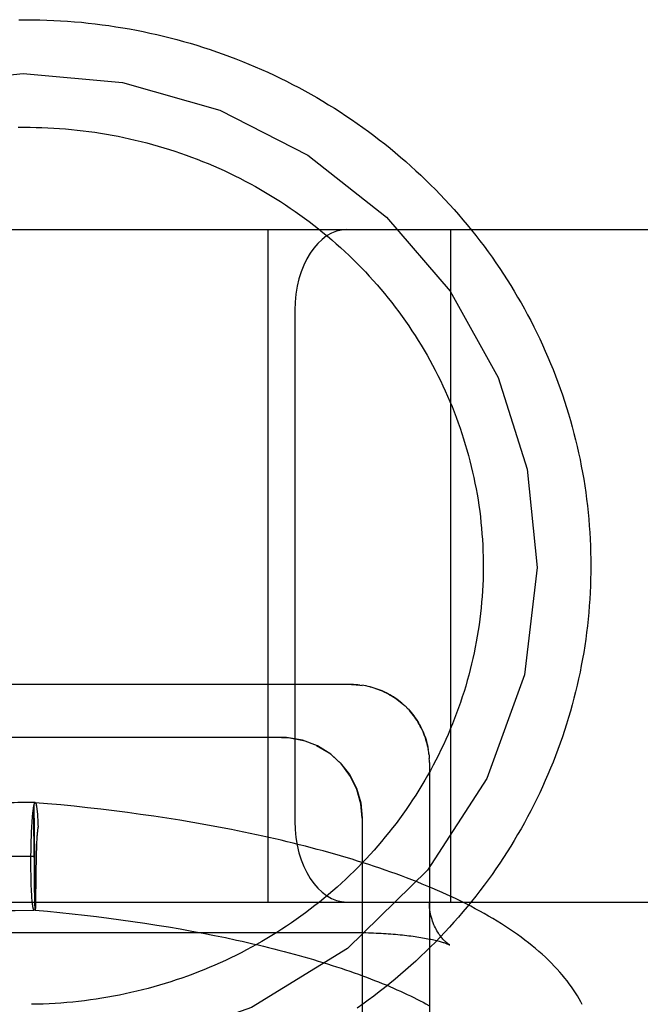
# Model space of a CAD drawing. Header units: inches. Extents: x 0 to 212, y 0 to 138.
# Tile 35 of 100: x 31.603 to 31.718, y 53.838 to 54.021. Entities that reach past the tile are written whole.
import ezdxf

# ---------------------------------------------------------------- set-up
doc = ezdxf.new("R2010")
doc.units = ezdxf.units.IN
doc.header["$LTSCALE"] = 11.6875
doc.header["$MEASUREMENT"] = 0
doc.linetypes.add('HIDDEN', pattern=[0.2, 0.1, -0.1])
doc.layers.add('DEFAULT_2', color=8, linetype='HIDDEN')

msp = doc.modelspace()

# ---------------------------------------------------------------- linework, layer by layer
at = {"layer": 'DEFAULT_2', "color": 8, "linetype": 'HIDDEN'}
for p, q in [((31.13419, 53.98182), (33.44919, 53.98182)), ((31.64919, 53.85682), (31.64919, 53.98182)), ((31.68319, 53.85682), (31.68319, 53.98182)), ((31.65419, 53.96682), (31.65419, 53.87182)), ((31.66625, 53.89715), (31.66668, 53.8971)), ((31.6678, 53.8969), (31.66739, 53.89698)), ((31.67407, 53.89379), (31.67441, 53.89349)), ((31.67437, 53.89353), (31.6747, 53.89323)), ((31.67466, 53.89326), (31.67497, 53.89296)), ((31.67494, 53.89299), (31.67525, 53.89267)), ((31.65169, 53.88743), (31.43169, 53.88743)), ((31.67905, 53.88469), (31.67898, 53.88515)), ((31.6791, 53.8843), (31.67905, 53.88474)), ((31.67919, 53.88274), (31.67919, 53.69341)), ((31.60818, 53.87509), (31.60592, 53.87528)), ((31.60569, 53.87425), (31.6057, 53.87459)), ((31.60569, 53.87372), (31.60569, 53.87425)), ((31.60569, 53.87269), (31.60569, 53.87372)), ((31.60595, 53.85579), (31.6057, 53.87481)), ((31.6057, 53.87459), (31.6057, 53.87481)), ((31.60609, 53.87497), (31.6061, 53.87489)), ((31.60611, 53.87491), (31.60612, 53.87483)), ((31.60612, 53.87486), (31.60613, 53.87477)), ((31.60613, 53.87479), (31.60614, 53.87471)), ((31.60614, 53.87473), (31.60616, 53.87464)), ((31.60616, 53.87466), (31.60617, 53.87456)), ((31.60617, 53.87456), (31.60618, 53.87449)), ((31.60619, 53.87443), (31.6062, 53.87432)), ((31.60621, 53.87434), (31.60622, 53.87423)), ((31.60622, 53.87425), (31.60623, 53.87416)), ((31.60628, 53.87362), (31.60631, 53.87339)), ((31.6063, 53.87352), (31.60632, 53.87327)), ((31.60632, 53.87327), (31.60634, 53.87302)), ((31.61067, 53.87486), (31.60818, 53.87509)), ((31.61315, 53.87461), (31.61067, 53.87486)), ((31.61564, 53.87435), (31.61315, 53.87461)), ((31.61812, 53.87406), (31.61564, 53.87435)), ((31.62059, 53.87376), (31.61812, 53.87406)), ((31.62305, 53.87345), (31.62059, 53.87376)), ((31.62551, 53.87311), (31.62305, 53.87345)), ((31.60534, 53.8714), (31.60536, 53.87172)), ((31.60536, 53.87172), (31.60538, 53.87204)), ((31.60538, 53.87204), (31.6054, 53.87234)), ((31.6054, 53.87234), (31.60543, 53.87262)), ((31.60543, 53.87262), (31.60545, 53.8729)), ((31.60545, 53.8729), (31.60547, 53.87316)), ((31.60569, 53.87076), (31.60569, 53.87269)), ((31.60634, 53.87302), (31.60635, 53.87275)), ((31.60635, 53.87275), (31.60637, 53.87248)), ((31.60637, 53.87248), (31.60639, 53.87219)), ((31.60639, 53.87219), (31.60641, 53.87189)), ((31.60641, 53.87189), (31.60642, 53.87158)), ((31.60642, 53.87158), (31.60644, 53.87126)), ((31.62796, 53.87276), (31.62551, 53.87311)), ((31.6304, 53.87239), (31.62796, 53.87276)), ((31.63282, 53.87201), (31.6304, 53.87239)), ((31.63523, 53.87161), (31.63282, 53.87201)), ((31.63763, 53.87119), (31.63523, 53.87161)), ((31.66669, 53.87243), (31.66669, 53.69952)), ((31.60524, 53.86946), (31.60526, 53.87001)), ((31.60526, 53.87001), (31.60529, 53.87055)), ((31.60529, 53.87055), (31.60532, 53.87107)), ((31.60532, 53.87107), (31.60534, 53.8714)), ((31.60571, 53.86724), (31.60569, 53.87076)), ((31.60644, 53.87126), (31.60645, 53.87076)), ((31.60645, 53.87093), (31.60645, 53.87076)), ((31.64001, 53.87075), (31.63763, 53.87119)), ((31.60518, 53.8677), (31.6052, 53.8683)), ((31.6052, 53.8683), (31.60522, 53.86889)), ((31.60522, 53.86889), (31.60524, 53.86946)), ((31.60621, 53.86841), (31.60619, 53.86796)), ((31.60514, 53.86545), (31.60515, 53.86628)), ((31.60515, 53.86628), (31.60517, 53.8671)), ((31.60517, 53.8671), (31.60518, 53.8677)), ((31.60576, 53.86282), (31.60571, 53.86724)), ((31.60615, 53.86676), (31.60613, 53.86594)), ((31.60617, 53.86736), (31.60615, 53.86676)), ((31.60513, 53.86462), (31.60514, 53.86545)), ((31.60513, 53.8638), (31.60513, 53.86462)), ((31.60613, 53.86594), (31.60598, 53.85695)), ((31.60513, 53.86319), (31.60513, 53.8638)), ((31.60514, 53.86259), (31.60513, 53.86319)), ((31.60515, 53.862), (31.60514, 53.86259)), ((31.60581, 53.85946), (31.60576, 53.86282)), ((31.60516, 53.86142), (31.60515, 53.862)), ((31.60517, 53.86086), (31.60516, 53.86142)), ((31.60518, 53.86031), (31.60517, 53.86086)), ((31.6052, 53.85978), (31.60518, 53.86031)), ((31.60522, 53.85928), (31.6052, 53.85978)), ((31.60524, 53.85895), (31.60522, 53.85928)), ((31.60525, 53.85864), (31.60524, 53.85895)), ((31.60527, 53.85834), (31.60525, 53.85864)), ((31.60584, 53.85765), (31.60581, 53.85946)), ((31.24419, 53.85682), (33.44919, 53.85682)), ((31.60529, 53.85805), (31.60527, 53.85834)), ((31.6053, 53.85777), (31.60529, 53.85805)), ((31.60532, 53.8575), (31.6053, 53.85777)), ((31.60534, 53.85725), (31.60532, 53.8575)), ((31.60536, 53.85701), (31.60534, 53.85725)), ((31.60586, 53.85669), (31.60584, 53.85765)), ((31.60598, 53.85695), (31.60595, 53.85579)), ((31.60588, 53.85621), (31.60586, 53.85669)), ((31.60589, 53.8559), (31.60588, 53.85621)), ((31.6059, 53.8557), (31.60589, 53.8559)), ((31.6059, 53.8556), (31.6059, 53.8557)), ((31.60591, 53.8555), (31.6059, 53.8556)), ((31.60595, 53.85579), (31.60593, 53.8553)), ((31.60593, 53.8553), (31.60819, 53.85509)), ((31.60819, 53.85509), (31.61048, 53.85487)), ((31.61048, 53.85487), (31.61277, 53.85463)), ((31.61277, 53.85463), (31.61506, 53.85437)), ((31.61506, 53.85437), (31.61733, 53.8541)), ((31.61733, 53.8541), (31.61959, 53.85382)), ((31.61959, 53.85382), (31.62184, 53.85352)), ((31.62184, 53.85352), (31.62408, 53.85321)), ((31.62408, 53.85321), (31.62631, 53.85288)), ((31.62631, 53.85288), (31.62851, 53.85254)), ((31.62851, 53.85254), (31.6307, 53.85218)), ((31.6307, 53.85218), (31.63287, 53.85181)), ((31.63287, 53.85181), (31.63501, 53.85142)), ((31.63501, 53.85142), (31.63714, 53.85102)), ((31.44419, 53.85115), (31.66502, 53.85115)), ((31.63714, 53.85102), (31.63923, 53.85061)), ((31.63923, 53.85061), (31.64131, 53.85019)), ((31.66551, 53.85115), (31.66599, 53.85114)), ((31.66646, 53.85114), (31.66694, 53.85113)), ((31.67374, 53.85073), (31.67416, 53.85069)), ((31.67457, 53.85064), (31.67498, 53.8506)), ((31.68297, 53.84883), (31.68298, 53.84883))]:
    msp.add_line(p, q, dxfattribs=at)
for points in [[(31.60291, 54.02084), (31.6042, 54.02085), (31.60549, 54.02084), (31.60678, 54.02082), (31.60807, 54.02078), (31.60936, 54.02073), (31.61065, 54.02066), (31.61194, 54.02057), (31.61322, 54.02047), (31.61451, 54.02036), (31.61579, 54.02023), (31.61707, 54.02008), (31.61835, 54.01992), (31.61963, 54.01975), (31.62091, 54.01955), (31.62218, 54.01935), (31.62345, 54.01913), (31.62472, 54.01889), (31.62598, 54.01864), (31.62724, 54.01837), (31.6285, 54.01809), (31.62975, 54.01779), (31.631, 54.01748), (31.63225, 54.01716), (31.63349, 54.01682), (31.63473, 54.01646), (31.63596, 54.01609), (31.63719, 54.01571), (31.63841, 54.01531), (31.63963, 54.01489), (31.64084, 54.01446), (31.64204, 54.01402), (31.64324, 54.01356), (31.64444, 54.01309), (31.64563, 54.01261), (31.64681, 54.01211), (31.64799, 54.0116), (31.64916, 54.01107), (31.65032, 54.01053), (31.65147, 54.00997), (31.65262, 54.0094), (31.65376, 54.00882), (31.6549, 54.00823), (31.65602, 54.00762), (31.65714, 54.007), (31.65825, 54.00636), (31.65935, 54.00571), (31.66044, 54.00505), (31.66153, 54.00438), (31.6626, 54.00369), (31.66367, 54.00299), (31.66473, 54.00228), (31.66578, 54.00155), (31.66682, 54.00081), (31.66785, 54.00006), (31.66887, 53.9993), (31.66988, 53.99853), (31.67088, 53.99774), (31.67187, 53.99694), (31.67285, 53.99614), (31.67382, 53.99531), (31.67478, 53.99448), (31.67573, 53.99364), (31.67666, 53.99278), (31.67759, 53.99192), (31.67851, 53.99104), (31.67941, 53.99016), (31.68031, 53.98926), (31.68119, 53.98835), (31.68206, 53.98743), (31.68292, 53.9865), (31.68376, 53.98556), (31.6846, 53.98461)], [(31.50919, 53.9182), (31.51078, 53.936), (31.51604, 53.95346), (31.5246, 53.96931), (31.53643, 53.98347), (31.55065, 53.99493), (31.56722, 54.00364), (31.58492, 54.00895), (31.60369, 54.01085), (31.62215, 54.0092), (31.64023, 54.004), (31.65662, 53.99565), (31.67124, 53.98415), (31.68304, 53.97037), (31.69195, 53.95435), (31.69734, 53.93726), (31.69919, 53.919)], [(31.60278, 54.00084), (31.60388, 54.00085), (31.60498, 54.00085), (31.60607, 54.00083), (31.60717, 54.0008), (31.60827, 54.00076), (31.60936, 54.0007), (31.61046, 54.00063), (31.61155, 54.00054), (31.61265, 54.00044), (31.61374, 54.00033), (31.61483, 54.00021), (31.61591, 54.00007), (31.617, 53.99992), (31.61808, 53.99975), (31.61917, 53.99957), (31.62025, 53.99938), (31.62132, 53.99918), (31.6224, 53.99896), (31.62347, 53.99872), (31.62453, 53.99848), (31.6256, 53.99822), (31.62666, 53.99795), (31.62772, 53.99766), (31.62877, 53.99736), (31.62982, 53.99705), (31.63086, 53.99673), (31.6319, 53.99639), (31.63294, 53.99604), (31.63397, 53.99568), (31.635, 53.9953), (31.63602, 53.99492), (31.63703, 53.99451), (31.63804, 53.9941), (31.63905, 53.99368), (31.64005, 53.99324), (31.64104, 53.99279), (31.64203, 53.99232), (31.64301, 53.99185), (31.64398, 53.99136), (31.64495, 53.99086), (31.64591, 53.99035), (31.64686, 53.98983), (31.64781, 53.98929), (31.64875, 53.98874), (31.64968, 53.98819), (31.65061, 53.98762), (31.65152, 53.98703), (31.65243, 53.98644), (31.65333, 53.98584), (31.65423, 53.98522), (31.65511, 53.9846), (31.65599, 53.98396), (31.65685, 53.98331), (31.65771, 53.98265), (31.65856, 53.98198), (31.6594, 53.9813), (31.66023, 53.98061), (31.66106, 53.97991), (31.66187, 53.9792), (31.66267, 53.97848), (31.66347, 53.97775), (31.66425, 53.97701), (31.66502, 53.97626), (31.66579, 53.9755), (31.66654, 53.97473), (31.66728, 53.97395), (31.66801, 53.97316), (31.66874, 53.97236), (31.66945, 53.97156), (31.67015, 53.97074), (31.67083, 53.96992), (31.67151, 53.96909), (31.67218, 53.96825), (31.67283, 53.9674), (31.67348, 53.96654), (31.67411, 53.96567), (31.67473, 53.9648), (31.67534, 53.96392), (31.67593, 53.96303)], [(31.6846, 53.98461), (31.68542, 53.98365), (31.68623, 53.98269), (31.68703, 53.98171), (31.68781, 53.98072), (31.68858, 53.97972), (31.68934, 53.97872), (31.69009, 53.97771), (31.69082, 53.97668), (31.69155, 53.97565), (31.69225, 53.97461), (31.69295, 53.97356), (31.69363, 53.97251), (31.6943, 53.97144), (31.69495, 53.97037), (31.69559, 53.96929), (31.69622, 53.9682), (31.69683, 53.96711), (31.69743, 53.96601), (31.69801, 53.9649), (31.69858, 53.96378), (31.69914, 53.96266), (31.69968, 53.96153), (31.70021, 53.9604), (31.70072, 53.95925), (31.70122, 53.95811), (31.70171, 53.95696), (31.70218, 53.9558), (31.70263, 53.95463), (31.70307, 53.95346), (31.7035, 53.95229), (31.70391, 53.95111), (31.7043, 53.94993), (31.70468, 53.94874), (31.70505, 53.94755), (31.7054, 53.94635), (31.70573, 53.94515), (31.70605, 53.94394), (31.70636, 53.94274), (31.70665, 53.94152), (31.70692, 53.94031), (31.70718, 53.93909), (31.70742, 53.93787), (31.70765, 53.93665), (31.70786, 53.93542), (31.70805, 53.93419), (31.70823, 53.93296), (31.7084, 53.93173), (31.70855, 53.93049), (31.70868, 53.92925), (31.7088, 53.92802), (31.7089, 53.92678), (31.70899, 53.92554), (31.70906, 53.92429), (31.70912, 53.92305), (31.70915, 53.92181), (31.70918, 53.92057), (31.70919, 53.91932)], [(31.67593, 53.96303), (31.67652, 53.96214), (31.67709, 53.96123), (31.67765, 53.96032), (31.6782, 53.95941), (31.67874, 53.95848), (31.67926, 53.95755), (31.67977, 53.95662), (31.68027, 53.95567), (31.68075, 53.95472), (31.68123, 53.95377), (31.68168, 53.95281), (31.68213, 53.95184), (31.68256, 53.95087), (31.68298, 53.94989), (31.68339, 53.94891), (31.68378, 53.94792), (31.68416, 53.94693), (31.68453, 53.94593), (31.68488, 53.94493), (31.68522, 53.94392), (31.68555, 53.94291), (31.68586, 53.94189), (31.68616, 53.94087), (31.68645, 53.93985), (31.68672, 53.93883), (31.68697, 53.9378), (31.68722, 53.93676), (31.68745, 53.93573), (31.68766, 53.93469), (31.68786, 53.93365), (31.68805, 53.93261), (31.68822, 53.93156), (31.68838, 53.93051), (31.68853, 53.92946), (31.68866, 53.92841), (31.68877, 53.92736), (31.68887, 53.92631), (31.68896, 53.92525), (31.68903, 53.9242), (31.68909, 53.92314), (31.68914, 53.92208), (31.68917, 53.92102), (31.68918, 53.91996), (31.68919, 53.91932)], [(31.68919, 53.91932), (31.68919, 53.91891), (31.68917, 53.91785), (31.68915, 53.91679), (31.6891, 53.91573), (31.68905, 53.91467), (31.68898, 53.91362), (31.68889, 53.91256), (31.68879, 53.91151), (31.68868, 53.91045), (31.68855, 53.9094), (31.68841, 53.90835), (31.68826, 53.9073), (31.68809, 53.90626), (31.6879, 53.90521), (31.68771, 53.90417), (31.68749, 53.90314), (31.68727, 53.9021), (31.68703, 53.90107), (31.68677, 53.90004), (31.68651, 53.89901), (31.68622, 53.89799), (31.68593, 53.89697), (31.68562, 53.89595), (31.6853, 53.89494), (31.68496, 53.89393), (31.68461, 53.89293), (31.68425, 53.89193), (31.68387, 53.89094), (31.68348, 53.88995), (31.68307, 53.88897), (31.68266, 53.88799), (31.68223, 53.88701), (31.68178, 53.88604), (31.68133, 53.88508), (31.68086, 53.88413), (31.68037, 53.88318), (31.67988, 53.88223), (31.67937, 53.88129), (31.67885, 53.88036), (31.67832, 53.87944), (31.67777, 53.87852), (31.67722, 53.87761), (31.67665, 53.8767), (31.67606, 53.87581), (31.67547, 53.87492), (31.67486, 53.87403), (31.67425, 53.87316), (31.67362, 53.87229), (31.67298, 53.87143), (31.67232, 53.87058), (31.67166, 53.86974), (31.67098, 53.86891), (31.6703, 53.86808), (31.6696, 53.86727), (31.66889, 53.86646), (31.66817, 53.86566), (31.66744, 53.86487), (31.6667, 53.86409), (31.66595, 53.86332), (31.66519, 53.86255), (31.66442, 53.8618), (31.66364, 53.86106), (31.66285, 53.86033), (31.66205, 53.8596), (31.66124, 53.85889), (31.66042, 53.85819), (31.65959, 53.85749), (31.65875, 53.85681), (31.6579, 53.85614), (31.65705, 53.85548), (31.65618, 53.85483), (31.65531, 53.85419), (31.65443, 53.85356), (31.65354, 53.85294), (31.65264, 53.85234), (31.65173, 53.85174), (31.65081, 53.85116), (31.64989, 53.85059), (31.64896, 53.85002), (31.64802, 53.84947), (31.64708, 53.84894), (31.64613, 53.84841), (31.64517, 53.8479), (31.6442, 53.84739), (31.64323, 53.8469), (31.64225, 53.84643), (31.64127, 53.84596), (31.64027, 53.84551), (31.63928, 53.84507), (31.63827, 53.84464), (31.63727, 53.84422), (31.63625, 53.84382), (31.63523, 53.84343), (31.63421, 53.84305), (31.63318, 53.84268), (31.63214, 53.84233), (31.6311, 53.84199), (31.63006, 53.84166), (31.62901, 53.84135), (31.62796, 53.84105), (31.6269, 53.84076), (31.62584, 53.84049), (31.62478, 53.84022), (31.62371, 53.83997), (31.62264, 53.83974), (31.62157, 53.83952), (31.62049, 53.83931), (31.61942, 53.83911), (31.61833, 53.83893), (31.61725, 53.83876), (31.61617, 53.83861), (31.61508, 53.83847), (31.61399, 53.83834), (31.6129, 53.83822), (31.6118, 53.83812), (31.61071, 53.83803), (31.60962, 53.83796), (31.60852, 53.8379), (31.60742, 53.83785), (31.60633, 53.83782), (31.60523, 53.8378)], [(31.70919, 53.91932), (31.70918, 53.91808), (31.70915, 53.91684), (31.70912, 53.91559), (31.70906, 53.91435), (31.70899, 53.91311), (31.7089, 53.91187), (31.7088, 53.91063), (31.70868, 53.90939), (31.70855, 53.90815), (31.7084, 53.90692), (31.70823, 53.90568), (31.70805, 53.90445), (31.70786, 53.90322), (31.70765, 53.902), (31.70742, 53.90077), (31.70718, 53.89955), (31.70692, 53.89833), (31.70664, 53.89712), (31.70636, 53.89591), (31.70605, 53.8947), (31.70573, 53.89349), (31.7054, 53.89229), (31.70505, 53.8911), (31.70468, 53.8899), (31.7043, 53.88871), (31.70391, 53.88753), (31.7035, 53.88635), (31.70307, 53.88518), (31.70263, 53.88401), (31.70218, 53.88284), (31.70171, 53.88169), (31.70122, 53.88053), (31.70072, 53.87939), (31.70021, 53.87824), (31.69968, 53.87711), (31.69914, 53.87598), (31.69858, 53.87486), (31.69801, 53.87374), (31.69743, 53.87263), (31.69683, 53.87153), (31.69621, 53.87044), (31.69559, 53.86935), (31.69495, 53.86827), (31.69429, 53.8672), (31.69363, 53.86613), (31.69294, 53.86508), (31.69225, 53.86403), (31.69154, 53.86299), (31.69082, 53.86196), (31.69009, 53.86093), (31.68934, 53.85992), (31.68858, 53.85891), (31.68781, 53.85791), (31.68702, 53.85693), (31.68622, 53.85595), (31.68541, 53.85498), (31.68459, 53.85402), (31.68375, 53.85307), (31.68291, 53.85213), (31.68205, 53.8512), (31.68118, 53.85029), (31.6803, 53.84938), (31.6794, 53.84848), (31.6785, 53.84759), (31.67758, 53.84672), (31.67665, 53.84585), (31.67572, 53.845), (31.67477, 53.84415), (31.67381, 53.84332), (31.67284, 53.8425), (31.67186, 53.84169), (31.67087, 53.84089), (31.66986, 53.84011), (31.66885, 53.83933), (31.66783, 53.83857), (31.6668, 53.83782), (31.66576, 53.83708)], [(31.69919, 53.919), (31.69683, 53.89904), (31.68986, 53.87977), (31.67884, 53.86272), (31.66397, 53.84819), (31.64613, 53.8372), (31.62652, 53.83036), (31.60535, 53.8278)], [(31.66469, 53.89724), (31.44032, 53.89724)], [(31.66469, 53.89724), (31.66486, 53.89724), (31.66522, 53.89723), (31.66558, 53.89721), (31.66596, 53.89718), (31.66633, 53.89715)], [(31.66625, 53.89715), (31.66586, 53.89719), (31.66547, 53.89722), (31.66508, 53.89723), (31.66469, 53.89724)], [(31.66742, 53.89698), (31.66703, 53.89705), (31.66664, 53.89711)], [(31.67407, 53.89379), (31.67377, 53.89404), (31.67346, 53.89428), (31.67314, 53.89452), (31.67282, 53.89474), (31.67249, 53.89496), (31.67216, 53.89517), (31.67182, 53.89536), (31.67147, 53.89555), (31.67112, 53.89573), (31.67077, 53.8959), (31.67041, 53.89606), (31.67005, 53.89621), (31.66968, 53.89635), (31.66931, 53.89648), (31.66894, 53.8966), (31.66856, 53.89671), (31.66818, 53.89681), (31.66775, 53.89691)], [(31.66812, 53.89683), (31.66849, 53.89673), (31.66884, 53.89663), (31.66918, 53.89652), (31.66953, 53.89641), (31.66988, 53.89628), (31.67023, 53.89614), (31.67058, 53.89599), (31.67092, 53.89583), (31.67126, 53.89566), (31.67159, 53.89549), (31.67192, 53.8953), (31.67225, 53.89511), (31.67257, 53.89491), (31.67289, 53.89469), (31.67321, 53.89447), (31.67352, 53.89424), (31.67382, 53.894), (31.67412, 53.89375)], [(31.67521, 53.89271), (31.67552, 53.89237), (31.67578, 53.89207), (31.67603, 53.89177), (31.67627, 53.89146), (31.6765, 53.89114), (31.67674, 53.89081), (31.67696, 53.89046), (31.67717, 53.89011), (31.67737, 53.88976), (31.67756, 53.88942), (31.67774, 53.88906), (31.67791, 53.88868), (31.67808, 53.88829), (31.67823, 53.88792), (31.67837, 53.88755), (31.6785, 53.88715), (31.67862, 53.88675), (31.67873, 53.88636), (31.67882, 53.88596), (31.67891, 53.88556), (31.67898, 53.88515)], [(31.679, 53.88508), (31.67893, 53.88547), (31.67885, 53.88585), (31.67876, 53.88623), (31.67866, 53.88661), (31.67855, 53.88699), (31.67843, 53.88736), (31.6783, 53.88773), (31.67816, 53.8881), (31.67801, 53.88846), (31.67785, 53.88882), (31.67768, 53.88918), (31.6775, 53.88953), (31.67731, 53.88987), (31.67711, 53.89021), (31.67691, 53.89054), (31.67669, 53.89087), (31.67647, 53.89119), (31.67623, 53.89151), (31.67599, 53.89182), (31.67574, 53.89212), (31.67548, 53.89242)], [(31.65169, 53.88743), (31.65325, 53.88735), (31.65579, 53.88686)], [(31.66669, 53.87243), (31.66645, 53.87509), (31.66572, 53.87772), (31.66454, 53.88017), (31.6629, 53.88239), (31.66084, 53.88431), (31.6584, 53.88584), (31.65562, 53.8869), (31.65265, 53.8874), (31.65169, 53.88743)], [(31.65823, 53.88592), (31.66054, 53.88454), (31.66259, 53.88272), (31.66432, 53.88051), (31.66562, 53.87799), (31.66642, 53.87524), (31.66669, 53.87243)], [(31.6791, 53.88434), (31.67914, 53.88393), (31.67917, 53.88352)], [(31.67919, 53.88274), (31.67918, 53.88313), (31.67917, 53.88352)], [(31.60592, 53.8753), (31.60531, 53.8753), (31.60465, 53.8753), (31.604, 53.8753), (31.60334, 53.8753), (31.60269, 53.87529), (31.60203, 53.87528), (31.60137, 53.87526), (31.6007, 53.87524), (31.60004, 53.87522), (31.59937, 53.87519), (31.5987, 53.87517), (31.59802, 53.87513), (31.59734, 53.8751), (31.59666, 53.87506), (31.59597, 53.87502), (31.59528, 53.87497), (31.59459, 53.87492), (31.59389, 53.87487), (31.59319, 53.87482), (31.59177, 53.87469)], [(31.6057, 53.87481), (31.60572, 53.87487), (31.60573, 53.87493), (31.60574, 53.87498), (31.60576, 53.87503), (31.60577, 53.87507), (31.60579, 53.87512), (31.6058, 53.87515), (31.60581, 53.87518), (31.60583, 53.87521), (31.60584, 53.87524), (31.60586, 53.87526), (31.60587, 53.87527), (31.60589, 53.87529), (31.6059, 53.87529), (31.60591, 53.8753), (31.60592, 53.8753)], [(31.6057, 53.87481), (31.60572, 53.87487), (31.60573, 53.87492), (31.60574, 53.87498), (31.60576, 53.87502), (31.60577, 53.87507), (31.60579, 53.87511), (31.6058, 53.87514), (31.60581, 53.87518), (31.60583, 53.8752), (31.60584, 53.87523), (31.60586, 53.87525), (31.60587, 53.87526), (31.60589, 53.87527), (31.6059, 53.87528), (31.60591, 53.87528)], [(31.60592, 53.8753), (31.60593, 53.8753), (31.60594, 53.87529), (31.60596, 53.87528), (31.60597, 53.87527), (31.60598, 53.87525), (31.606, 53.87523), (31.60601, 53.87521), (31.60603, 53.87518), (31.60604, 53.87514), (31.60605, 53.87511), (31.60607, 53.87506), (31.60608, 53.87502), (31.60609, 53.87497)], [(31.60592, 53.87528), (31.60593, 53.87528), (31.60594, 53.87528), (31.60596, 53.87527), (31.60597, 53.87525), (31.60598, 53.87524), (31.606, 53.87521), (31.60601, 53.87519), (31.60602, 53.87516)], [(31.60547, 53.87316), (31.6055, 53.87341), (31.60551, 53.87353), (31.60552, 53.87364), (31.60554, 53.87376), (31.60555, 53.87387), (31.60556, 53.87397), (31.60558, 53.87407), (31.60559, 53.87417), (31.6056, 53.87426), (31.60562, 53.87435), (31.60563, 53.87444), (31.60565, 53.87452), (31.60566, 53.8746), (31.60567, 53.87467), (31.60569, 53.87474), (31.6057, 53.87481)], [(31.60617, 53.87459), (31.60618, 53.87451), (31.60619, 53.8744)], [(31.60623, 53.87414), (31.60624, 53.87404), (31.60625, 53.87394), (31.60626, 53.87384), (31.60627, 53.87373), (31.60628, 53.87362)], [(31.60645, 53.87076), (31.60643, 53.87065), (31.60641, 53.87053), (31.60639, 53.8704), (31.60637, 53.87027), (31.60635, 53.87014), (31.60634, 53.87), (31.60632, 53.86985), (31.6063, 53.8697), (31.60629, 53.86955), (31.60628, 53.86939), (31.60626, 53.86924), (31.60625, 53.86908), (31.60624, 53.86891), (31.60623, 53.86875), (31.60621, 53.86841)], [(31.7076, 53.83774), (31.70731, 53.83829), (31.707, 53.83883), (31.70668, 53.83938), (31.70633, 53.83993), (31.70597, 53.84048), (31.70559, 53.84103), (31.70519, 53.84159), (31.70478, 53.84214), (31.70434, 53.84269), (31.70389, 53.84325), (31.70341, 53.8438), (31.70292, 53.84435), (31.7024, 53.8449), (31.70187, 53.84546), (31.70132, 53.84601), (31.70074, 53.84655), (31.70015, 53.8471), (31.69954, 53.84764), (31.69892, 53.84817), (31.69828, 53.8487), (31.69762, 53.84923), (31.69694, 53.84975), (31.69625, 53.85027), (31.69554, 53.85078), (31.69482, 53.85129), (31.69408, 53.85179), (31.69333, 53.85229), (31.69256, 53.85278), (31.69179, 53.85326), (31.691, 53.85374), (31.6902, 53.85421), (31.68938, 53.85467), (31.68856, 53.85513), (31.68772, 53.85558), (31.68688, 53.85603), (31.68602, 53.85646), (31.68515, 53.8569), (31.68427, 53.85733), (31.68338, 53.85775), (31.68249, 53.85816), (31.68158, 53.85858), (31.68066, 53.85898), (31.67973, 53.85938), (31.6788, 53.85977), (31.67785, 53.86016), (31.6769, 53.86055), (31.67594, 53.86093), (31.67496, 53.8613), (31.67398, 53.86167), (31.673, 53.86203), (31.672, 53.86239), (31.67099, 53.86274), (31.66998, 53.86309), (31.66896, 53.86343), (31.66793, 53.86377), (31.66689, 53.8641), (31.66585, 53.86443), (31.6648, 53.86476), (31.66374, 53.86508), (31.66267, 53.86539), (31.6616, 53.8657), (31.66052, 53.86601), (31.65943, 53.86631), (31.65834, 53.86661), (31.65723, 53.8669), (31.65613, 53.86719), (31.65501, 53.86747), (31.65389, 53.86775), (31.65277, 53.86802), (31.65163, 53.86829), (31.6505, 53.86856), (31.64935, 53.86882), (31.6482, 53.86908), (31.64705, 53.86933), (31.64589, 53.86957), (31.64472, 53.86982), (31.64355, 53.87006), (31.64238, 53.87029), (31.64001, 53.87075)], [(31.60619, 53.86796), (31.60619, 53.86776), (31.60617, 53.86736)], [(31.60583, 53.8653), (31.60511, 53.8653), (31.6044, 53.8653), (31.60368, 53.8653), (31.60297, 53.86529), (31.60225, 53.86528), (31.60154, 53.86526), (31.60083, 53.86524), (31.60005, 53.86521), (31.59928, 53.86518), (31.59851, 53.86515), (31.59774, 53.8651), (31.59697, 53.86506), (31.5962, 53.86501), (31.59543, 53.86496), (31.59466, 53.8649), (31.5939, 53.86484), (31.59313, 53.86478), (31.59237, 53.86471), (31.59161, 53.86463), (31.59084, 53.86456), (31.59008, 53.86448), (31.58932, 53.8644), (31.58781, 53.86422)], [(31.60573, 53.8553), (31.60572, 53.8553), (31.60571, 53.85531), (31.6057, 53.85532), (31.60568, 53.85533), (31.60567, 53.85535), (31.60565, 53.85537), (31.60564, 53.8554), (31.60563, 53.85543), (31.60561, 53.85546), (31.6056, 53.8555), (31.60558, 53.85555), (31.60557, 53.85559), (31.60556, 53.85565), (31.60554, 53.8557), (31.60553, 53.85576), (31.60552, 53.85583), (31.60551, 53.85589), (31.60549, 53.85597), (31.60548, 53.85604), (31.60547, 53.85612), (31.60546, 53.85621), (31.60544, 53.85629), (31.60543, 53.85638), (31.60542, 53.85648), (31.60541, 53.85658), (31.6054, 53.85668), (31.60539, 53.85679), (31.60538, 53.8569), (31.60536, 53.85701)], [(31.59723, 53.85506), (31.59836, 53.85512), (31.59892, 53.85515), (31.59948, 53.85518), (31.60002, 53.8552), (31.60057, 53.85523), (31.6011, 53.85524), (31.60164, 53.85526), (31.60217, 53.85527), (31.60573, 53.8553)], [(31.60595, 53.85579), (31.60594, 53.85573), (31.60592, 53.85567), (31.60591, 53.85562), (31.6059, 53.85557), (31.60588, 53.85552), (31.60587, 53.85548), (31.60585, 53.85544), (31.60584, 53.85541), (31.60582, 53.85538), (31.60581, 53.85536), (31.60579, 53.85534), (31.60578, 53.85532), (31.60577, 53.85531), (31.60575, 53.8553), (31.60574, 53.8553), (31.60573, 53.8553)], [(31.60593, 53.8553), (31.60592, 53.85531), (31.60592, 53.85532), (31.60592, 53.85533), (31.60592, 53.85535), (31.60591, 53.85537), (31.60591, 53.8554), (31.60591, 53.85543), (31.60591, 53.85547), (31.60591, 53.8555)], [(31.68297, 53.84883), (31.68298, 53.84883), (31.68297, 53.84884), (31.68296, 53.84884), (31.68293, 53.84886), (31.6829, 53.84888), (31.68286, 53.8489), (31.68282, 53.84893), (31.68276, 53.84897), (31.6827, 53.84902), (31.68263, 53.84907), (31.68255, 53.84913), (31.68247, 53.8492), (31.68238, 53.84927), (31.68228, 53.84936), (31.68218, 53.84945), (31.68207, 53.84955), (31.68195, 53.84967), (31.68183, 53.84979), (31.68171, 53.84993), (31.68158, 53.85007), (31.68144, 53.85023), (31.6813, 53.85041), (31.68116, 53.85059), (31.68102, 53.85079), (31.68087, 53.85101), (31.68073, 53.85124), (31.68058, 53.85148), (31.68044, 53.85174), (31.68029, 53.85202), (31.68016, 53.8523), (31.68002, 53.8526), (31.6799, 53.85292), (31.67978, 53.85324), (31.67967, 53.85358), (31.67956, 53.85393), (31.67947, 53.85428), (31.6794, 53.85464), (31.67933, 53.85501), (31.67927, 53.85538), (31.67923, 53.85575), (31.6792, 53.85612), (31.67919, 53.85649), (31.67919, 53.85675)], [(31.64131, 53.85019), (31.64335, 53.84975), (31.64436, 53.84953), (31.64537, 53.8493), (31.64636, 53.84907), (31.64735, 53.84884), (31.64833, 53.84861), (31.6493, 53.84837), (31.65027, 53.84813), (31.65122, 53.84788), (31.65217, 53.84764), (31.6531, 53.84739), (31.65403, 53.84714), (31.65495, 53.84689), (31.65586, 53.84663), (31.65676, 53.84637), (31.65765, 53.84611), (31.65853, 53.84585), (31.6594, 53.84558), (31.66026, 53.84531), (31.66111, 53.84504), (31.66195, 53.84477), (31.66278, 53.8445), (31.66359, 53.84422), (31.6644, 53.84394), (31.6652, 53.84366), (31.66598, 53.84338), (31.66675, 53.8431), (31.66751, 53.84282), (31.66826, 53.84253), (31.669, 53.84225), (31.66972, 53.84196), (31.67043, 53.84167), (31.67113, 53.84139), (31.67182, 53.8411), (31.67249, 53.84081), (31.67316, 53.84051), (31.67381, 53.84022), (31.67444, 53.83993), (31.67507, 53.83964), (31.67568, 53.83935), (31.67628, 53.83905), (31.67687, 53.83876), (31.67744, 53.83847), (31.678, 53.83818), (31.67855, 53.83789), (31.67908, 53.8376)], [(31.66469, 53.85115), (31.6655, 53.85115), (31.66598, 53.85114), (31.66645, 53.85114), (31.66692, 53.85113), (31.6674, 53.85112), (31.66787, 53.8511), (31.66834, 53.85109), (31.66881, 53.85107), (31.66927, 53.85105), (31.66973, 53.85103), (31.67019, 53.851), (31.67065, 53.85097), (31.6711, 53.85095), (31.67155, 53.85092), (31.672, 53.85088), (31.67244, 53.85085), (31.67287, 53.85081), (31.6733, 53.85077), (31.67373, 53.85073), (31.67415, 53.85069), (31.67456, 53.85065), (31.67497, 53.8506), (31.67536, 53.85055), (31.67576, 53.8505), (31.67614, 53.85045), (31.67651, 53.8504), (31.67688, 53.85035), (31.67724, 53.85029), (31.67759, 53.85023), (31.67793, 53.85018), (31.67826, 53.85012), (31.67858, 53.85006), (31.67889, 53.85), (31.67919, 53.84994), (31.67948, 53.84988), (31.67975, 53.84982), (31.68002, 53.84976), (31.68027, 53.8497), (31.68052, 53.84964), (31.68075, 53.84958), (31.68097, 53.84953), (31.68118, 53.84947), (31.68137, 53.84941), (31.68156, 53.84936), (31.68173, 53.84931), (31.68189, 53.84926), (31.68204, 53.84921), (31.68217, 53.84916), (31.6823, 53.84911), (31.68241, 53.84907), (31.68252, 53.84903), (31.68261, 53.849), (31.68269, 53.84896), (31.68276, 53.84893), (31.68282, 53.84891), (31.68287, 53.84888), (31.68291, 53.84887), (31.68294, 53.84885), (31.68296, 53.84884), (31.68297, 53.84883)], [(31.66882, 53.85107), (31.66928, 53.85105), (31.66975, 53.85103)], [(31.67021, 53.851), (31.67066, 53.85097), (31.67112, 53.85095)]]:
    msp.add_lwpolyline(points, dxfattribs=at)
for centre, start_param, end_param in [((31.66385, 53.96682), 0, 1.570796), ((31.66385, 53.87182), -4.712389, -3.141593)]:
    msp.add_ellipse(centre, major_axis=(0, 0.015), ratio=0.644444, start_param=start_param, end_param=end_param, dxfattribs=at)

doc.saveas('drawing.dxf')
